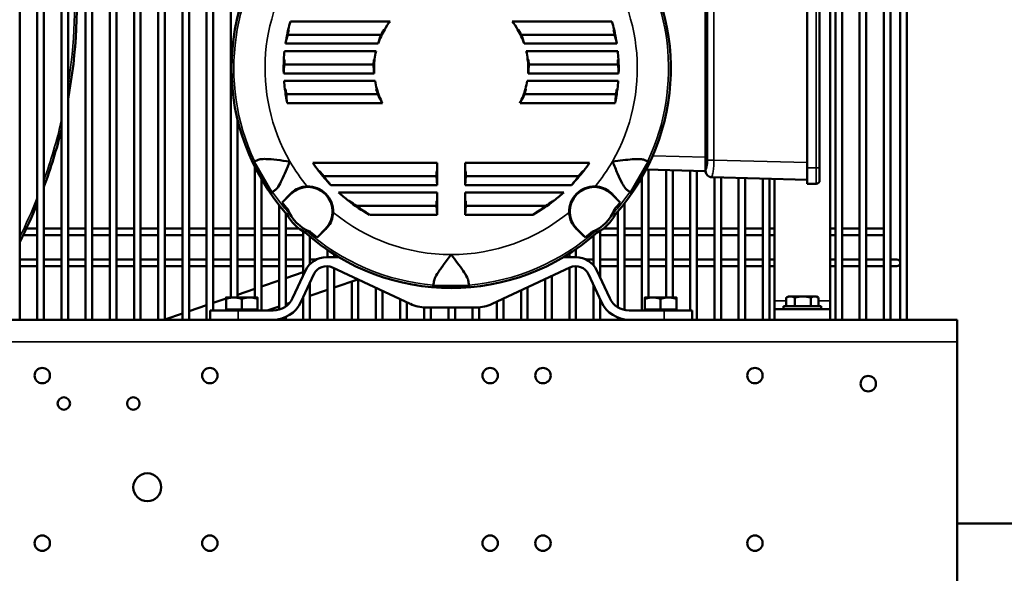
# Model space of a CAD drawing. Header units: inches. Extents: x 1 to 237, y 4 to 150.
# Tile 41 of 209: x 38 to 56, y 105 to 115. Entities that reach past the tile are written whole.
import ezdxf

# ---------------------------------------------------------------- set-up
doc = ezdxf.new("R2010")
doc.units = ezdxf.units.IN
doc.header["$LTSCALE"] = 7
doc.header["$MEASUREMENT"] = 0
doc.layers.add('Visible (ANSI)', color=7, linetype='Continuous', lineweight=50)
doc.layers.add('Visible Narrow (ANSI)', color=7, linetype='Continuous', lineweight=35)

msp = doc.modelspace()

# ---------------------------------------------------------------- linework, layer by layer
at = {"layer": 'Visible (ANSI)'}
for p, q in [((38.415, 109.154), (38.415, 125.036)), ((38.73, 109.154), (38.73, 125.036)), ((38.848, 109.154), (38.848, 125.036)), ((39.163, 109.154), (39.163, 125.036)), ((39.282, 109.154), (39.282, 125.036)), ((39.596, 109.154), (39.596, 125.036)), ((39.715, 109.154), (39.715, 125.036)), ((40.03, 109.154), (40.03, 125.036)), ((40.148, 109.154), (40.148, 125.036)), ((40.463, 109.154), (40.463, 125.036)), ((40.581, 109.154), (40.581, 125.036)), ((40.896, 109.154), (40.896, 125.036)), ((41.014, 109.154), (41.014, 125.036)), ((41.329, 109.154), (41.329, 125.036)), ((41.447, 109.154), (41.447, 125.036)), ((41.762, 109.154), (41.762, 125.036)), ((53.022, 109.154), (53.022, 125.036)), ((53.14, 109.154), (53.14, 125.036)), ((53.455, 109.154), (53.455, 125.036)), ((53.573, 109.154), (53.573, 125.036)), ((53.888, 109.154), (53.888, 125.036)), ((54.006, 109.154), (54.006, 125.036)), ((54.183, 124.977), (54.183, 109.154)), ((54.301, 124.977), (54.301, 109.154)), ((52.93, 123.278), (52.93, 109.494)), ((41.88, 109.319), (41.88, 116.827)), ((42.195, 109.553), (42.195, 116.493)), ((52.515, 111.873), (52.515, 115.435)), ((52.739, 115.435), (52.739, 111.873)), ((50.693, 115.242), (50.693, 112.067)), ((43.262, 114.496), (45.048, 114.496)), ((47.235, 114.496), (49.021, 114.496)), ((43.215, 114.258), (44.887, 114.258)), ((47.396, 114.258), (49.068, 114.258)), ((44.835, 114.097), (43.174, 114.097)), ((49.109, 114.097), (47.448, 114.097)), ((43.158, 113.964), (44.797, 113.964)), ((47.486, 113.964), (49.125, 113.964)), ((43.154, 113.726), (44.752, 113.726)), ((47.531, 113.726), (49.129, 113.726)), ((44.764, 113.565), (43.143, 113.565)), ((49.14, 113.565), (47.519, 113.565)), ((43.15, 113.432), (44.779, 113.432)), ((47.504, 113.432), (49.133, 113.432)), ((43.189, 113.194), (44.829, 113.194)), ((47.454, 113.194), (49.094, 113.194)), ((44.909, 113.033), (43.206, 113.033)), ((49.077, 113.033), (47.374, 113.033)), ((42.313, 109.553), (42.313, 112.753)), ((42.614, 111.976), (42.6, 112)), ((42.614, 111.976), (42.924, 111.439)), ((43.663, 111.964), (45.891, 111.964)), ((45.891, 111.964), (45.891, 111.821)), ((46.391, 111.821), (46.391, 111.964)), ((46.391, 111.964), (48.62, 111.964)), ((49.359, 111.439), (49.669, 111.976)), ((49.683, 112), (49.669, 111.976)), ((50.693, 112.067), (50.693, 111.829)), ((42.628, 109.553), (42.628, 111.887)), ((45.891, 111.821), (45.88, 111.809)), ((45.88, 111.726), (45.88, 111.809)), ((45.891, 111.821), (45.891, 111.565)), ((46.403, 111.809), (46.391, 111.821)), ((46.391, 111.565), (46.391, 111.821)), ((46.403, 111.809), (46.403, 111.726)), ((50.693, 111.817), (49.633, 111.844)), ((49.675, 109.553), (49.675, 111.843)), ((49.99, 109.553), (49.99, 111.835)), ((50.108, 109.553), (50.108, 111.832)), ((50.423, 109.319), (50.423, 111.824)), ((50.541, 109.154), (50.541, 111.821)), ((50.693, 111.829), (50.693, 111.824)), ((52.515, 111.873), (52.515, 111.587)), ((52.739, 111.647), (52.739, 111.873)), ((42.746, 109.319), (42.746, 111.669)), ((43.859, 111.726), (45.88, 111.726)), ((45.88, 111.726), (45.891, 111.565)), ((46.403, 111.726), (46.391, 111.565)), ((46.403, 111.726), (48.424, 111.726)), ((49.557, 109.319), (49.557, 111.704)), ((52.515, 111.659), (50.81, 111.704)), ((50.856, 109.154), (50.856, 111.703)), ((50.974, 109.154), (50.974, 111.7)), ((51.289, 109.154), (51.289, 111.691)), ((51.408, 109.154), (51.408, 111.688)), ((51.722, 109.154), (51.722, 111.68)), ((51.841, 109.154), (51.841, 111.677)), ((51.93, 109.494), (51.93, 111.675)), ((42.938, 111.414), (42.924, 111.439)), ((45.891, 111.565), (43.988, 111.565)), ((44.126, 111.432), (45.891, 111.432)), ((45.891, 111.432), (45.891, 111.289)), ((48.295, 111.565), (46.391, 111.565)), ((46.391, 111.432), (48.157, 111.432)), ((46.391, 111.289), (46.391, 111.432)), ((49.359, 111.439), (49.345, 111.414)), ((52.679, 111.587), (52.515, 111.587)), ((43.116, 111.252), (43.267, 111.402)), ((45.891, 111.289), (45.88, 111.277)), ((45.88, 111.194), (45.88, 111.277)), ((45.891, 111.289), (45.891, 111.033)), ((46.403, 111.277), (46.391, 111.289)), ((46.391, 111.033), (46.391, 111.289)), ((46.403, 111.277), (46.403, 111.194)), ((49.016, 111.402), (49.167, 111.252)), ((43.061, 109.334), (43.061, 111.209)), ((44.446, 111.194), (45.88, 111.194)), ((45.88, 111.194), (45.891, 111.033)), ((46.403, 111.194), (46.391, 111.033)), ((46.403, 111.194), (47.837, 111.194)), ((49.124, 109.377), (49.124, 111.09)), ((49.242, 109.328), (49.242, 111.235)), ((43.179, 109.391), (43.179, 111.067)), ((45.891, 111.033), (44.682, 111.033)), ((47.601, 111.033), (46.391, 111.033)), ((38.534, 110.789), (38.73, 110.789)), ((38.848, 110.789), (39.163, 110.789)), ((39.282, 110.789), (39.596, 110.789)), ((39.715, 110.789), (40.03, 110.789)), ((40.148, 110.789), (40.463, 110.789)), ((40.581, 110.789), (40.896, 110.789)), ((41.014, 110.789), (41.329, 110.789)), ((41.447, 110.789), (41.762, 110.789)), ((41.88, 110.789), (42.195, 110.789)), ((42.313, 110.789), (42.628, 110.789)), ((42.746, 110.789), (43.061, 110.789)), ((43.179, 110.789), (43.411, 110.789)), ((43.494, 109.953), (43.494, 110.733)), ((43.889, 110.78), (43.739, 110.629)), ((48.544, 110.629), (48.394, 110.78)), ((48.809, 109.909), (48.809, 110.745)), ((48.872, 110.789), (49.124, 110.789)), ((49.242, 110.789), (49.557, 110.789)), ((49.675, 110.789), (49.99, 110.789)), ((50.108, 110.789), (50.423, 110.789)), ((50.541, 110.789), (50.856, 110.789)), ((50.974, 110.789), (51.289, 110.789)), ((51.408, 110.789), (51.722, 110.789)), ((51.841, 110.789), (51.93, 110.789)), ((52.93, 110.789), (53.022, 110.789)), ((53.14, 110.789), (53.455, 110.789)), ((53.573, 110.789), (53.888, 110.789)), ((38.478, 110.671), (38.73, 110.671)), ((38.848, 110.671), (39.163, 110.671)), ((39.282, 110.671), (39.596, 110.671)), ((39.715, 110.671), (40.03, 110.671)), ((40.148, 110.671), (40.463, 110.671)), ((40.581, 110.671), (40.896, 110.671)), ((41.014, 110.671), (41.329, 110.671)), ((41.447, 110.671), (41.762, 110.671)), ((41.88, 110.671), (42.195, 110.671)), ((42.313, 110.671), (42.628, 110.671)), ((42.746, 110.671), (43.061, 110.671)), ((43.179, 110.671), (43.494, 110.671)), ((43.612, 110.151), (43.612, 110.642)), ((48.691, 110.128), (48.691, 110.659)), ((48.809, 110.671), (49.124, 110.671)), ((49.242, 110.671), (49.557, 110.671)), ((49.675, 110.671), (49.99, 110.671)), ((50.108, 110.671), (50.423, 110.671)), ((50.541, 110.671), (50.856, 110.671)), ((50.974, 110.671), (51.289, 110.671)), ((51.408, 110.671), (51.722, 110.671)), ((51.841, 110.671), (51.93, 110.671)), ((52.93, 110.671), (53.022, 110.671)), ((53.14, 110.671), (53.455, 110.671)), ((53.573, 110.671), (53.888, 110.671)), ((43.927, 110.275), (43.927, 110.404)), ((48.376, 110.275), (48.376, 110.418)), ((38.415, 110.232), (38.73, 110.232)), ((38.848, 110.232), (39.163, 110.232)), ((39.282, 110.232), (39.596, 110.232)), ((39.715, 110.232), (40.03, 110.232)), ((40.148, 110.232), (40.463, 110.232)), ((40.581, 110.232), (40.896, 110.232)), ((41.014, 110.232), (41.329, 110.232)), ((41.447, 110.232), (41.762, 110.232)), ((41.88, 110.232), (42.195, 110.232)), ((42.313, 110.232), (42.628, 110.232)), ((42.746, 110.232), (43.061, 110.232)), ((43.179, 110.232), (43.494, 110.232)), ((43.612, 110.232), (43.724, 110.232)), ((44.128, 110.275), (43.909, 110.275)), ((44.045, 110.275), (44.045, 110.326)), ((48.374, 110.275), (48.155, 110.275)), ((48.258, 110.275), (48.258, 110.339)), ((48.559, 110.232), (48.691, 110.232)), ((48.809, 110.232), (49.124, 110.232)), ((49.242, 110.232), (49.557, 110.232)), ((49.675, 110.232), (49.99, 110.232)), ((50.108, 110.232), (50.423, 110.232)), ((50.541, 110.232), (50.856, 110.232)), ((50.974, 110.232), (51.289, 110.232)), ((51.408, 110.232), (51.722, 110.232)), ((51.841, 110.232), (51.93, 110.232)), ((52.93, 110.232), (53.022, 110.232)), ((53.14, 110.232), (53.455, 110.232)), ((53.573, 110.232), (53.888, 110.232)), ((54.124, 110.232), (54.006, 110.232)), ((38.415, 110.114), (38.73, 110.114)), ((38.848, 110.114), (39.163, 110.114)), ((39.282, 110.114), (39.596, 110.114)), ((39.715, 110.114), (40.03, 110.114)), ((40.148, 110.114), (40.463, 110.114)), ((40.581, 110.114), (40.896, 110.114)), ((41.014, 110.114), (41.329, 110.114)), ((41.447, 110.114), (41.762, 110.114)), ((41.88, 110.114), (42.195, 110.114)), ((42.313, 110.114), (42.628, 110.114)), ((42.746, 110.114), (43.061, 110.114)), ((43.179, 110.114), (43.494, 110.114)), ((43.301, 109.538), (43.533, 110.036)), ((43.927, 109.154), (43.927, 110.11)), ((45.41, 109.437), (44.014, 110.088)), ((44.045, 109.154), (44.045, 110.073)), ((48.269, 110.088), (46.873, 109.437)), ((48.258, 109.154), (48.258, 110.083)), ((48.376, 109.154), (48.376, 110.111)), ((48.75, 110.036), (48.982, 109.538)), ((48.809, 110.114), (49.124, 110.114)), ((49.242, 110.114), (49.557, 110.114)), ((49.675, 110.114), (49.99, 110.114)), ((50.108, 110.114), (50.423, 110.114)), ((50.541, 110.114), (50.856, 110.114)), ((50.974, 110.114), (51.289, 110.114)), ((51.408, 110.114), (51.722, 110.114)), ((51.841, 110.114), (51.93, 110.114)), ((52.93, 110.114), (53.022, 110.114)), ((53.14, 110.114), (53.455, 110.114)), ((53.573, 110.114), (53.888, 110.114)), ((54.006, 110.114), (54.124, 110.114)), ((43.061, 109.858), (42.746, 109.75)), ((43.494, 110.006), (43.179, 109.898)), ((43.682, 109.967), (43.45, 109.469)), ((44.471, 109.875), (44.045, 109.729)), ((44.36, 109.837), (44.36, 109.154)), ((44.478, 109.871), (44.478, 109.154)), ((47.825, 109.881), (47.825, 109.154)), ((47.943, 109.936), (47.943, 109.154)), ((48.833, 109.469), (48.601, 109.967)), ((42.628, 109.709), (42.313, 109.602)), ((43.612, 109.154), (43.612, 109.817)), ((43.927, 109.689), (43.612, 109.581)), ((44.793, 109.724), (44.793, 109.154)), ((44.911, 109.669), (44.911, 109.154)), ((45.832, 109.76), (45.803, 109.76)), ((45.832, 109.76), (46.451, 109.76)), ((46.48, 109.76), (46.451, 109.76)), ((47.392, 109.679), (47.392, 109.154)), ((47.51, 109.734), (47.51, 109.154)), ((48.691, 109.154), (48.691, 109.774)), ((42.11, 109.532), (41.88, 109.454)), ((42.251, 109.553), (42.11, 109.553)), ((42.11, 109.339), (42.11, 109.528)), ((42.195, 109.561), (42.171, 109.553)), ((42.532, 109.553), (42.251, 109.553)), ((42.391, 109.339), (42.391, 109.528)), ((42.673, 109.553), (42.532, 109.553)), ((42.673, 109.339), (42.673, 109.528)), ((43.494, 109.541), (43.481, 109.536)), ((43.494, 109.154), (43.494, 109.564)), ((45.226, 109.522), (45.226, 109.154)), ((47.077, 109.532), (47.077, 109.154)), ((48.809, 109.154), (48.809, 109.52)), ((49.751, 109.553), (49.61, 109.553)), ((49.61, 109.339), (49.61, 109.528)), ((50.032, 109.553), (49.751, 109.553)), ((49.891, 109.339), (49.891, 109.528)), ((50.173, 109.553), (50.032, 109.553)), ((50.173, 109.339), (50.173, 109.528)), ((51.93, 109.342), (51.93, 109.494)), ((52.142, 109.397), (52.142, 109.55)), ((52.18, 109.572), (52.147, 109.553)), ((52.218, 109.572), (52.18, 109.572)), ((52.438, 109.572), (52.218, 109.572)), ((52.294, 109.397), (52.294, 109.55)), ((52.651, 109.572), (52.438, 109.572)), ((52.582, 109.397), (52.582, 109.55)), ((52.68, 109.572), (52.651, 109.572)), ((52.68, 109.572), (52.714, 109.553)), ((52.719, 109.397), (52.719, 109.55)), ((52.93, 109.494), (52.93, 109.342)), ((41.762, 109.413), (41.447, 109.306)), ((41.826, 109.154), (41.826, 109.319)), ((42.326, 109.319), (41.826, 109.319)), ((42.11, 109.339), (42.251, 109.339)), ((42.11, 109.319), (42.11, 109.339)), ((42.251, 109.339), (42.391, 109.339)), ((42.326, 109.319), (42.956, 109.319)), ((42.391, 109.339), (42.532, 109.339)), ((42.532, 109.339), (42.673, 109.339)), ((42.673, 109.319), (42.673, 109.339)), ((43.061, 109.393), (42.846, 109.319)), ((43.25, 109.457), (43.179, 109.433)), ((45.345, 109.467), (45.345, 109.154)), ((45.659, 109.375), (45.659, 109.154)), ((46.592, 109.374), (45.691, 109.374)), ((45.778, 109.374), (45.778, 109.154)), ((46.093, 109.374), (46.093, 109.154)), ((46.211, 109.374), (46.211, 109.154)), ((46.526, 109.374), (46.526, 109.154)), ((46.644, 109.376), (46.644, 109.154)), ((46.959, 109.477), (46.959, 109.154)), ((49.326, 109.319), (49.956, 109.319)), ((49.61, 109.339), (49.751, 109.339)), ((49.61, 109.319), (49.61, 109.339)), ((49.751, 109.339), (49.891, 109.339)), ((49.891, 109.339), (50.032, 109.339)), ((50.456, 109.319), (49.956, 109.319)), ((50.032, 109.339), (50.173, 109.339)), ((50.173, 109.319), (50.173, 109.339)), ((50.456, 109.319), (50.456, 109.154)), ((52.93, 109.342), (51.93, 109.342)), ((51.93, 109.154), (51.93, 109.342)), ((52.092, 109.397), (52.768, 109.397)), ((52.092, 109.397), (52.092, 109.342)), ((52.768, 109.397), (52.768, 109.342)), ((52.93, 109.154), (52.93, 109.342)), ((21.7, 109.154), (55.2, 109.154)), ((41.329, 109.265), (41.014, 109.157)), ((43.061, 109.154), (43.061, 109.165)), ((43.179, 109.154), (43.179, 109.202)), ((49.124, 109.154), (49.124, 109.193)), ((49.242, 109.154), (49.242, 109.161)), ((55.2, 108.761), (55.2, 109.154)), ((55.2, 108.761), (55.2, 103.298)), ((55.2, 105.505), (56.516, 105.505))]:
    msp.add_line(p, q, dxfattribs=at)
for centre, radius in [((38.82, 108.154), 0.138), ((41.82, 108.154), 0.138), ((46.84, 108.154), 0.138), ((47.785, 108.154), 0.138), ((51.58, 108.154), 0.138), ((53.61, 108.009), 0.138), ((39.206, 107.654), 0.113), ((40.45, 107.654), 0.113), ((40.7, 106.154), 0.25), ((38.82, 105.154), 0.138), ((41.82, 105.154), 0.138), ((46.84, 105.154), 0.138), ((47.785, 105.154), 0.138), ((51.58, 105.154), 0.138)]:
    msp.add_circle(centre, radius, dxfattribs=at)
for centre, radius, start, end in [((46.141, 113.654), 3.933, 138.3658, 221.6342), ((46.141, 113.654), 3.933, 318.3658, 38.5376), ((29.99, 114.823), 9.449, 349.5247, 4.9137), ((46.141, 113.654), 3, 163.7, 166.5389), ((46.141, 113.654), 1.38, 142.4, 149.5986), ((46.141, 113.654), 1.38, 30.4014, 37.6), ((46.141, 113.654), 3, 13.4611, 16.3), ((46.141, 113.654), 3, 166.5389, 171.5083), ((46.141, 113.654), 2.988, 166.7131, 168.3564), ((46.141, 113.654), 1.38, 149.5986, 161.2757), ((46.141, 113.654), 1.392, 150.4235, 154.3137), ((46.141, 113.654), 1.38, 18.7243, 30.4014), ((46.141, 113.654), 1.392, 25.6863, 29.5765), ((46.141, 113.654), 2.988, 11.6436, 13.2869), ((46.141, 113.654), 3, 8.4917, 13.4611), ((46.141, 113.654), 3, 174.0688, 176.8212), ((46.141, 113.654), 1.38, 167.0184, 173.0763), ((46.141, 113.654), 1.38, 6.9237, 12.9816), ((46.141, 113.654), 3, 3.1788, 5.9312), ((46.141, 113.654), 3, 176.8212, 181.7), ((46.141, 113.654), 2.988, 177.0302, 178.6358), ((46.141, 113.654), 1.392, 173.6115, 177.0693), ((46.141, 113.654), 1.38, 173.0763, 183.6977), ((46.141, 113.654), 1.38, 356.3023, 6.9237), ((46.141, 113.654), 1.392, 2.9307, 6.3885), ((46.141, 113.654), 2.988, 1.3642, 2.9698), ((46.141, 113.654), 3, 358.3, 3.1788), ((46.141, 113.654), 3, 184.2438, 187.0007), ((46.141, 113.654), 1.38, 189.2574, 195.3646), ((46.141, 113.654), 1.38, 344.6354, 350.7426), ((46.141, 113.654), 3, 352.9993, 355.7562), ((46.141, 113.654), 3, 187.0007, 191.9466), ((46.141, 113.654), 2.988, 187.2505, 188.871), ((46.141, 113.654), 1.392, 195.7265, 199.3408), ((46.141, 113.654), 1.38, 195.3646, 206.7437), ((46.141, 113.654), 1.38, 333.2563, 344.6354), ((46.141, 113.654), 1.392, 340.6592, 344.2735), ((46.141, 113.654), 3, 348.0534, 352.9993), ((46.141, 113.654), 2.988, 351.129, 352.7495), ((29.99, 114.823), 9.449, 339.6359, 346.1279), ((46.141, 113.654), 3, 214.2866, 217.6774), ((46.141, 113.654), 3, 322.3226, 325.7134), ((46.141, 113.654), 3, 217.6774, 224.1336), ((46.141, 113.654), 2.988, 218.1285, 220.1979), ((46.141, 113.654), 3, 315.8664, 322.3226), ((46.141, 113.654), 2.988, 319.8021, 321.8715), ((50.813, 111.824), 0.12, 183.5224, 268.5), ((52.679, 111.647), 0.06, 270, 0), ((43.578, 111.091), 0.44, 315, 135), ((43.578, 111.091), 0.45, 358.2085, 91.7915), ((46.141, 113.654), 3, 227.7882, 232.05), ((46.141, 113.654), 3, 307.95, 312.2118), ((48.705, 111.091), 0.45, 88.2085, 181.7915), ((48.705, 111.091), 0.44, 45, 225), ((46.141, 113.654), 3.863, 218.4604, 220.7536), ((46.141, 113.654), 3, 232.05, 240.8876), ((46.141, 113.654), 2.988, 232.6972, 235.4313), ((46.141, 113.654), 3, 299.1124, 307.95), ((46.141, 113.654), 2.988, 304.5687, 307.3028), ((46.141, 113.654), 3.863, 319.2464, 321.5396), ((29.99, 114.823), 9.449, 333.0834, 337.6684), ((43.865, 111.378), 0.694, 200.6736, 249.3264), ((48.418, 111.378), 0.694, 290.6736, 339.3264), ((43.865, 111.378), 0.743, 206.8979, 243.1021), ((48.418, 111.378), 0.743, 296.8979, 333.1021), ((46.141, 113.654), 3.863, 229.2464, 231.5396), ((46.141, 113.654), 3.863, 308.4604, 310.7536), ((46.141, 113.654), 3.933, 228.3658, 311.6342), ((43.909, 109.861), 0.414, 90, 155), ((48.374, 109.861), 0.414, 25, 90), ((54.124, 110.173), 0.0591, 270, 90), ((43.909, 109.861), 0.25, 65, 155), ((48.374, 109.861), 0.25, 25, 115), ((42.956, 109.699), 0.38, 270, 335), ((49.326, 109.699), 0.38, 205, 270), ((42.956, 109.699), 0.544, 270, 335), ((45.691, 110.039), 0.664, 245, 270), ((46.592, 110.039), 0.664, 270, 295), ((49.326, 109.699), 0.544, 205, 270)]:
    msp.add_arc(centre, radius, start, end, dxfattribs=at)
for centre, major_axis, ratio, start_param, end_param in [((46.141, 113.435), (0, 3.048), 0.997409, 1.297558, 1.351745), ((46.141, 113.752), (0, 1.355), 0.997409, 1.188411, 1.312992), ((46.141, 113.752), (0, 1.355), 0.997409, 4.970193, 5.094775), ((46.141, 113.435), (0, 3.048), 0.997409, 4.93144, 4.985627), ((46.141, 113.438), (0, 3.009), 0.997409, 1.475062, 1.528415), ((46.141, 113.755), (0, 1.394), 0.997409, 1.591691, 1.707025), ((46.141, 113.755), (0, 1.394), 0.997409, 4.57616, 4.691494), ((46.141, 113.438), (0, 3.009), 0.997409, 4.754771, 4.808124), ((46.141, 113.441), (0, 2.971), 0.997409, 1.65408, 1.708326), ((46.141, 113.757), (0, 1.432), 0.997409, 1.975504, 2.100847), ((46.141, 113.757), (0, 1.432), 0.997409, 4.182338, 4.307682), ((46.141, 113.441), (0, 2.971), 0.997409, 4.574859, 4.629105), ((46.141, 113.448), (0, 2.865), 0.997409, 2.216063, 2.288051), ((46.141, 113.448), (0, 2.865), 0.997409, 3.995134, 4.067122), ((43.498, 111.626), (0.4, 0.4), 0.025992, 2.176021, 2.811869), ((48.785, 111.626), (0.4, -0.4), 0.025992, 0.329723, 0.965571), ((46.141, 113.451), (0, 2.826), 0.997409, 2.496138, 2.597301), ((46.141, 113.451), (0, 2.826), 0.997409, 3.685884, 3.787047), ((44.113, 111.011), (-0.4, -0.4), 0.025992, 0.329723, 0.965571), ((48.17, 111.011), (-0.4, 0.4), 0.025992, 2.176021, 2.811869)]:
    msp.add_ellipse(centre, major_axis=major_axis, ratio=ratio, start_param=start_param, end_param=end_param, dxfattribs=at)
for points, degree in [([(43.233, 114.341), (43.23, 114.345), (43.227, 114.349), (43.224, 114.353)], 3), ([(44.951, 114.353), (44.945, 114.349), (44.938, 114.345), (44.931, 114.341)], 3), ([(47.352, 114.341), (47.345, 114.345), (47.338, 114.349), (47.332, 114.353)], 3), ([(49.059, 114.353), (49.056, 114.349), (49.053, 114.345), (49.05, 114.341)], 3), ([(43.157, 113.809), (43.153, 113.813), (43.15, 113.817), (43.146, 113.821)], 3), ([(44.772, 113.821), (44.767, 113.817), (44.763, 113.813), (44.759, 113.809)], 3), ([(47.524, 113.809), (47.52, 113.813), (47.516, 113.817), (47.511, 113.821)], 3), ([(49.137, 113.821), (49.133, 113.817), (49.13, 113.813), (49.126, 113.809)], 3), ([(43.177, 113.277), (43.173, 113.281), (43.168, 113.285), (43.164, 113.289)], 3), ([(44.811, 113.289), (44.808, 113.285), (44.805, 113.281), (44.802, 113.277)], 3), ([(47.481, 113.277), (47.478, 113.281), (47.475, 113.285), (47.472, 113.289)], 3), ([(49.119, 113.289), (49.115, 113.285), (49.11, 113.281), (49.106, 113.277)], 3), ([(42.6, 112), (42.607, 111.998), (42.614, 111.996), (42.621, 111.994)], 3), ([(49.662, 111.994), (49.669, 111.996), (49.676, 111.998), (49.683, 112)], 3), ([(43.791, 111.809), (43.783, 111.813), (43.775, 111.817), (43.767, 111.821)], 3), ([(48.516, 111.821), (48.508, 111.817), (48.5, 111.813), (48.492, 111.809)], 3), ([(50.798, 111.705), (50.802, 111.704), (50.806, 111.704), (50.81, 111.704)], 3), ([(42.943, 111.436), (42.942, 111.429), (42.94, 111.422), (42.938, 111.414)], 3), ([(49.345, 111.414), (49.343, 111.422), (49.341, 111.429), (49.34, 111.436)], 3), ([(44.33, 111.277), (44.313, 111.283), (44.297, 111.289)], 2), ([(47.986, 111.289), (47.97, 111.283), (47.953, 111.277)], 2), ([(43.202, 111.041), (43.213, 111.049), (43.225, 111.057), (43.236, 111.064)], 3), ([(49.047, 111.064), (49.058, 111.057), (49.07, 111.049), (49.081, 111.041)], 3), ([(43.552, 110.749), (43.544, 110.737), (43.536, 110.726), (43.528, 110.715)], 3), ([(48.755, 110.715), (48.747, 110.726), (48.739, 110.737), (48.731, 110.749)], 3), ([(45.803, 109.76), (45.809, 109.765), (45.814, 109.77), (45.82, 109.775)], 3), ([(46.463, 109.775), (46.469, 109.77), (46.474, 109.765), (46.48, 109.76)], 3)]:
    msp.add_open_spline(points, degree=degree, dxfattribs=at)
for points, knots in [([(42.621, 111.994), (42.623, 111.993), (42.626, 111.994), (42.639, 111.997), (42.649, 112.001), (42.668, 112.009), (42.676, 112.012), (42.684, 112.016)], [-8.3794993, -8.3794993, -8.3794993, -8.3794993, -8.1889622, -8.1889622, -7.9255355, -7.9255355, -7.7849043, -7.7849043, -7.7849043, -7.7849043]), ([(42.684, 112.016), (42.694, 112.02), (42.706, 112.024), (42.749, 112.032), (42.786, 112.033), (42.882, 112.03), (42.947, 112.024), (43.095, 112.007), (43.175, 111.997), (43.254, 111.988), (43.255, 111.988), (43.255, 111.988)], [-1.837085, -1.837085, -1.837085, -1.837085, -1.640181, -1.640181, -1.191586, -1.191586, -0.608107, -0.608107, 0, 0, 0.002086, 0.002086, 0.002086, 0.002086]), ([(43.255, 111.988), (43.255, 111.988), (43.255, 111.987), (43.229, 111.929), (43.205, 111.87), (43.157, 111.759), (43.133, 111.707), (43.088, 111.612), (43.066, 111.569), (43.027, 111.511), (43.01, 111.492), (42.994, 111.48)], [-6.808177, -6.808177, -6.808177, -6.808177, -6.805817, -6.805817, -6.258246, -6.258246, -5.73668, -5.73668, -5.225345, -5.225345, -4.852408, -4.852408, -4.852408, -4.852408]), ([(49.028, 111.988), (49.028, 111.988), (49.029, 111.988), (49.092, 111.995), (49.155, 112.003), (49.275, 112.017), (49.332, 112.023), (49.437, 112.031), (49.485, 112.033), (49.555, 112.029), (49.58, 112.024), (49.599, 112.016)], [-6.808175, -6.808175, -6.808175, -6.808175, -6.805815, -6.805815, -6.258244, -6.258244, -5.736679, -5.736679, -5.225344, -5.225344, -4.852407, -4.852407, -4.852407, -4.852407]), ([(49.289, 111.48), (49.28, 111.486), (49.272, 111.494), (49.243, 111.528), (49.224, 111.559), (49.178, 111.644), (49.151, 111.703), (49.091, 111.84), (49.06, 111.914), (49.028, 111.987), (49.028, 111.988), (49.028, 111.988)], [-1.837085, -1.837085, -1.837085, -1.837085, -1.64018, -1.64018, -1.191586, -1.191586, -0.608107, -0.608107, 0, 0, 0.002086, 0.002086, 0.002086, 0.002086]), ([(49.599, 112.016), (49.607, 112.012), (49.615, 112.009), (49.634, 112.001), (49.644, 111.997), (49.657, 111.994), (49.66, 111.993), (49.662, 111.994)], [-0.6674846, -0.6674846, -0.6674846, -0.6674846, -0.5268535, -0.5268535, -0.2634267, -0.2634267, -0.0728896, -0.0728896, -0.0728896, -0.0728896]), ([(50.693, 111.824), (50.693, 111.815), (50.694, 111.806), (50.698, 111.789), (50.701, 111.78), (50.712, 111.758), (50.721, 111.745), (50.744, 111.725), (50.755, 111.719), (50.772, 111.711), (50.777, 111.709), (50.785, 111.707), (50.788, 111.707), (50.793, 111.706), (50.796, 111.705), (50.798, 111.705)], [0.000001, 0.000001, 0.000001, 0.000001, 0.0676844, 0.0676844, 0.1385847, 0.1385847, 0.2581108, 0.2581108, 0.3711219, 0.3711219, 0.4375577, 0.4375577, 0.4747644, 0.4747644, 0.5162429, 0.5162429, 0.5162429, 0.5162429]), ([(50.693, 111.824), (50.693, 111.822), (50.693, 111.82), (50.693, 111.817), (50.693, 111.817), (50.693, 111.817)], [-0.1545962, -0.1545962, -0.1545962, -0.1545962, -0.077298, -0.077298, 0, 0, 0, 0]), ([(42.994, 111.48), (42.986, 111.474), (42.98, 111.469), (42.963, 111.457), (42.955, 111.45), (42.946, 111.441), (42.944, 111.438), (42.943, 111.436)], [7.7849043, 7.7849043, 7.7849043, 7.7849043, 7.9255355, 7.9255355, 8.1889622, 8.1889622, 8.3794993, 8.3794993, 8.3794993, 8.3794993]), ([(43.262, 111.408), (43.285, 111.431), (43.312, 111.454), (43.379, 111.496), (43.418, 111.514), (43.495, 111.535), (43.529, 111.54), (43.564, 111.541)], [-7.543171, -7.543171, -7.543171, -7.543171, -7.113799, -7.113799, -6.630405, -6.630405, -6.249644, -6.249644, -6.249644, -6.249644]), ([(48.719, 111.541), (48.734, 111.54), (48.749, 111.539), (48.812, 111.531), (48.857, 111.517), (48.942, 111.475), (48.979, 111.448), (49.014, 111.415), (49.017, 111.411), (49.021, 111.408)], [-3.480041, -3.480041, -3.480041, -3.480041, -3.303693, -3.303693, -2.736478, -2.736478, -2.134683, -2.134683, -2.057929, -2.057929, -2.057929, -2.057929]), ([(49.34, 111.436), (49.339, 111.438), (49.337, 111.441), (49.328, 111.45), (49.32, 111.457), (49.303, 111.469), (49.297, 111.474), (49.289, 111.48)], [0.0728896, 0.0728896, 0.0728896, 0.0728896, 0.2634267, 0.2634267, 0.5268535, 0.5268535, 0.6674846, 0.6674846, 0.6674846, 0.6674846]), ([(43.236, 111.064), (43.236, 111.065), (43.236, 111.066), (43.235, 111.071), (43.233, 111.077), (43.227, 111.097), (43.221, 111.113), (43.215, 111.132)], [-5.8110177, -5.8110177, -5.8110177, -5.8110177, -5.745827, -5.745827, -5.6011582, -5.6011582, -5.3996224, -5.3996224, -5.3996224, -5.3996224]), ([(44.028, 111.077), (44.027, 111.062), (44.026, 111.047), (44.018, 110.984), (44.004, 110.939), (43.962, 110.854), (43.935, 110.817), (43.902, 110.782), (43.898, 110.779), (43.895, 110.775)], [-3.480041, -3.480041, -3.480041, -3.480041, -3.303693, -3.303693, -2.736478, -2.736478, -2.134683, -2.134683, -2.057929, -2.057929, -2.057929, -2.057929]), ([(48.388, 110.775), (48.365, 110.798), (48.342, 110.825), (48.3, 110.892), (48.282, 110.931), (48.261, 111.008), (48.256, 111.042), (48.255, 111.077)], [-7.543171, -7.543171, -7.543171, -7.543171, -7.113799, -7.113799, -6.630405, -6.630405, -6.249644, -6.249644, -6.249644, -6.249644]), ([(49.068, 111.132), (49.063, 111.116), (49.058, 111.103), (49.051, 111.08), (49.048, 111.072), (49.047, 111.066), (49.047, 111.065), (49.047, 111.064)], [-0.4360394, -0.4360394, -0.4360394, -0.4360394, -0.3048611, -0.3048611, -0.1567576, -0.1567576, -0.0766232, -0.0766232, -0.0766232, -0.0766232]), ([(43.619, 110.728), (43.603, 110.733), (43.59, 110.737), (43.567, 110.745), (43.559, 110.748), (43.553, 110.749), (43.552, 110.749), (43.552, 110.749)], [-0.4360394, -0.4360394, -0.4360394, -0.4360394, -0.3048611, -0.3048611, -0.1567576, -0.1567576, -0.0766232, -0.0766232, -0.0766232, -0.0766232]), ([(48.731, 110.749), (48.731, 110.749), (48.73, 110.749), (48.725, 110.748), (48.719, 110.746), (48.699, 110.739), (48.683, 110.734), (48.664, 110.728)], [-5.8110177, -5.8110177, -5.8110177, -5.8110177, -5.745827, -5.745827, -5.6011582, -5.6011582, -5.3996224, -5.3996224, -5.3996224, -5.3996224]), ([(45.832, 109.841), (45.833, 109.852), (45.836, 109.863), (45.85, 109.905), (45.868, 109.938), (45.919, 110.019), (45.956, 110.072), (46.045, 110.193), (46.093, 110.257), (46.141, 110.321), (46.141, 110.321), (46.141, 110.321)], [-1.837085, -1.837085, -1.837085, -1.837085, -1.640181, -1.640181, -1.191586, -1.191586, -0.608107, -0.608107, 0, 0, 0.002086, 0.002086, 0.002086, 0.002086]), ([(46.141, 110.321), (46.142, 110.321), (46.142, 110.321), (46.18, 110.27), (46.218, 110.219), (46.29, 110.122), (46.324, 110.076), (46.384, 109.989), (46.41, 109.948), (46.44, 109.885), (46.449, 109.861), (46.451, 109.841)], [-6.808176, -6.808176, -6.808176, -6.808176, -6.805816, -6.805816, -6.258245, -6.258245, -5.736679, -5.736679, -5.225344, -5.225344, -4.852407, -4.852407, -4.852407, -4.852407]), ([(45.82, 109.775), (45.821, 109.777), (45.822, 109.78), (45.826, 109.792), (45.828, 109.804), (45.83, 109.824), (45.831, 109.832), (45.832, 109.841)], [-8.3794984, -8.3794984, -8.3794984, -8.3794984, -8.1888182, -8.1888182, -7.9252473, -7.9252473, -7.7848955, -7.7848955, -7.7848955, -7.7848955]), ([(46.451, 109.841), (46.452, 109.832), (46.453, 109.824), (46.455, 109.804), (46.457, 109.792), (46.461, 109.78), (46.462, 109.777), (46.463, 109.775)], [7.7849044, 7.7849044, 7.7849044, 7.7849044, 7.9255355, 7.9255355, 8.1889623, 8.1889623, 8.3794994, 8.3794994, 8.3794994, 8.3794994])]:
    msp.add_open_spline(points, degree=3, knots=knots, dxfattribs=at)
for points, weights in [([(42.251, 109.553), (42.186, 109.553), (42.11, 109.528)], [1, 1.05791167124, 1.03882380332]), ([(42.11, 109.528), (42.11, 109.553), (42.11, 109.553)], [1.03882380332, 1.05791167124, 1]), ([(42.391, 109.528), (42.316, 109.553), (42.251, 109.553)], [1.03882380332, 1.05791167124, 1]), ([(42.532, 109.553), (42.467, 109.553), (42.391, 109.528)], [1, 1.05791167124, 1.03882380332]), ([(42.673, 109.528), (42.597, 109.553), (42.532, 109.553)], [1.03882380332, 1.05791167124, 1]), ([(42.673, 109.553), (42.673, 109.553), (42.673, 109.528)], [1, 1.05791167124, 1.03882380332]), ([(49.751, 109.553), (49.686, 109.553), (49.61, 109.528)], [1, 1.05791167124, 1.03882380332]), ([(49.61, 109.528), (49.61, 109.553), (49.61, 109.553)], [1.03882380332, 1.05791167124, 1]), ([(49.891, 109.528), (49.816, 109.553), (49.751, 109.553)], [1.03882380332, 1.05791167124, 1]), ([(50.032, 109.553), (49.967, 109.553), (49.891, 109.528)], [1, 1.05791167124, 1.03882380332]), ([(50.173, 109.528), (50.097, 109.553), (50.032, 109.553)], [1.03882380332, 1.05791167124, 1]), ([(50.173, 109.553), (50.173, 109.553), (50.173, 109.528)], [1, 1.05791167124, 1.03882380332]), ([(52.218, 109.572), (52.182, 109.572), (52.142, 109.55)], [1, 1.0379548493, 1]), ([(52.142, 109.55), (52.144, 109.551), (52.147, 109.553)], [1, 1.00251070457, 1.00468924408]), ([(52.294, 109.55), (52.253, 109.572), (52.218, 109.572)], [1, 1.0379548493, 1]), ([(52.438, 109.572), (52.371, 109.572), (52.294, 109.55)], [1, 1.0379548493, 1]), ([(52.582, 109.55), (52.505, 109.572), (52.438, 109.572)], [1, 1.0379548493, 1]), ([(52.651, 109.572), (52.619, 109.572), (52.582, 109.55)], [1, 1.0379548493, 1]), ([(52.719, 109.55), (52.682, 109.572), (52.651, 109.572)], [1, 1.0379548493, 1])]:
    msp.add_rational_spline(points, weights, degree=2, dxfattribs=at)
at = {"layer": 'Visible Narrow (ANSI)'}
for p, q in [((52.679, 111.873), (52.679, 115.435)), ((50.733, 112.013), (50.733, 115.296)), ((50.846, 115.296), (50.846, 112.013)), ((42.684, 112.016), (42.614, 111.976)), ((49.599, 112.016), (49.669, 111.976)), ((49.751, 112.091), (50.693, 112.067)), ((50.846, 112.013), (50.733, 112.013)), ((50.846, 112.013), (52.515, 111.969)), ((52.515, 111.873), (52.679, 111.873)), ((52.739, 111.873), (52.679, 111.873)), ((52.679, 111.873), (52.679, 111.587)), ((42.994, 111.48), (42.924, 111.439)), ((49.289, 111.48), (49.359, 111.439)), ((43.262, 111.408), (43.267, 111.402)), ((49.021, 111.408), (49.016, 111.402)), ((43.895, 110.775), (43.889, 110.78)), ((48.388, 110.775), (48.394, 110.78)), ((45.832, 109.841), (45.832, 109.76)), ((46.451, 109.841), (46.451, 109.76)), ((51.93, 109.494), (52.142, 109.494)), ((52.719, 109.494), (52.93, 109.494)), ((42.326, 109.319), (42.326, 109.154)), ((49.956, 109.154), (49.956, 109.319)), ((55.2, 108.761), (21.7, 108.761))]:
    msp.add_line(p, q, dxfattribs=at)
for centre, radius, start, end in [((46.141, 113.654), 3.892, 138.2871, 205.2548), ((46.141, 113.654), 3.892, 334.7452, 38.6963), ((46.141, 113.654), 3.333, 140.6466, 210), ((46.141, 113.654), 3.333, 330, 39.3534), ((29.99, 114.823), 9.409, 350.9123, 4.9343), ((29.99, 114.823), 9.409, 340.2919, 347.1345), ((46.141, 113.654), 3.333, 210, 219.3534), ((46.141, 113.654), 3.333, 320.6466, 330), ((46.141, 113.654), 3.892, 214.7452, 221.7129), ((46.141, 113.654), 3.892, 318.2871, 325.2548), ((29.99, 114.823), 9.409, 333.5595, 338.2594), ((46.141, 113.654), 3.333, 230.6466, 270), ((46.141, 113.654), 3.333, 270, 309.3534), ((46.141, 113.654), 3.892, 228.2871, 265.2548), ((46.141, 113.654), 3.892, 274.7452, 311.7129)]:
    msp.add_arc(centre, radius, start, end, dxfattribs=at)
msp.add_ellipse((50.682, 112.014), major_axis=(0, -0.19), ratio=0.269825, start_param=0.211655, end_param=1.562437, dxfattribs=at)
msp.add_open_spline([(50.846, 112.013), (50.846, 111.976), (50.844, 111.936), (50.842, 111.898), (50.839, 111.863), (50.835, 111.829), (50.831, 111.8), (50.826, 111.772), (50.821, 111.748), (50.815, 111.733), (50.81, 111.716), (50.804, 111.707), (50.798, 111.705)], degree=3, knots=[3.05348, 3.05348, 3.05348, 3.05348, 3.445232, 3.445232, 3.445232, 3.81116, 3.81116, 3.81116, 4.177363, 4.177363, 4.177363, 4.560189, 4.560189, 4.560189, 4.560189], dxfattribs=at)
for points in [[(50.798, 111.705), (50.803, 111.707), (50.808, 111.714), (50.813, 111.726)], [(50.82, 111.749), (50.822, 111.756), (50.824, 111.763), (50.826, 111.772)]]:
    msp.add_open_spline(points, degree=3, dxfattribs=at)

doc.saveas('drawing.dxf')
